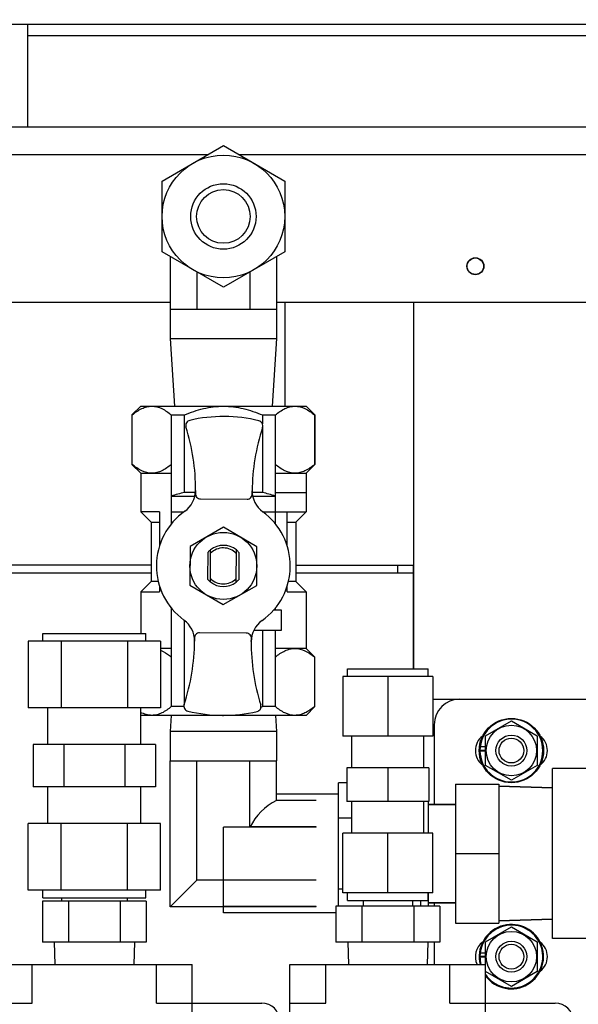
# Model space of a CAD drawing. Header units: millimetres. Extents: x 0 to 4195, y 0 to 2965.
# Tile 9 of 27: x 418 to 527, y 2134 to 2325. Entities that reach past the tile are written whole.
import ezdxf

# ---------------------------------------------------------------- set-up
doc = ezdxf.new("R2010")
doc.units = ezdxf.units.MM
doc.header["$LTSCALE"] = 231.275
doc.layers.get('0').update_dxf_attribs({"linetype": 'CONTINUOUS'})
for name, color, linetype in [('02___PRT_ALL_AXES', 7, 'CONTINUOUS'), ('3_DATUM_AXES', 7, 'CONTINUOUS'), ('7_ALL_FEATURES', 7, 'CONTINUOUS'), ('_1310', 7, 'CONTINUOUS'), ('_1540', 7, 'CONTINUOUS'), ('_2720', 7, 'CONTINUOUS'), ('ALL_AXIS', 7, 'CONTINUOUS'), ('ALL_FEATURE', 7, 'CONTINUOUS')]:
    doc.layers.add(name, color=color, linetype=linetype)

msp = doc.modelspace()

# ---------------------------------------------------------------- linework, layer by layer
at = {"color": 6, "linetype": 'Continuous'}
for p, q in [((341.9143, 2324.269), (3089.6143, 2324.269)), ((419.6143, 2324.269), (419.6143, 2304.269)), ((1259.6143, 2304.269), (379.6143, 2304.269)), ((391.9143, 2298.969), (454.7082, 2298.969)), ((460.6404, 2298.969), (992.6143, 2298.969))]:
    msp.add_line(p, q, dxfattribs=at)
at = {"color": 7, "linetype": 'Continuous'}
for p, q in [((719.6143, 2321.969), (419.6143, 2321.969)), ((445.7643, 2293.8052), (457.6743, 2300.6814)), ((457.6743, 2300.6814), (469.5843, 2293.8052)), ((445.7643, 2280.0527), (445.7643, 2293.8052)), ((469.5843, 2293.8052), (469.5843, 2280.0527)), ((457.6743, 2273.1765), (445.7643, 2280.0527)), ((469.5843, 2280.0527), (457.6743, 2273.1765)), ((447.3558, 2279.1339), (447.3558, 2268.899)), ((467.9928, 2279.1339), (467.9928, 2268.899)), ((452.5151, 2276.1552), (452.5151, 2268.899)), ((462.8336, 2276.1552), (462.8336, 2268.899)), ((411.9143, 2270.269), (447.3558, 2270.269)), ((467.9928, 2270.269), (533.9043, 2270.269)), ((469.6143, 2270.269), (469.6143, 2250.099)), ((494.6143, 2270.269), (494.6143, 2199.119)), ((452.5151, 2268.899), (447.3558, 2268.899)), ((467.9928, 2268.899), (462.8336, 2268.899)), ((443.6243, 2219.269), (379.6143, 2219.269)), ((471.7243, 2219.269), (494.5143, 2219.269)), ((491.5143, 2219.269), (491.5143, 2217.669)), ((494.5143, 2219.269), (494.5143, 2217.669)), ((419.7856, 2204.469), (419.7856, 2191.545)), ((445.443, 2204.469), (419.7856, 2204.469)), ((426.2, 2204.469), (426.2, 2191.545)), ((439.0287, 2204.469), (439.0287, 2191.545)), ((445.443, 2204.469), (445.443, 2191.545)), ((480.8843, 2197.619), (480.8843, 2186.081)), ((498.3443, 2197.619), (480.8843, 2197.619)), ((489.6143, 2197.619), (489.6143, 2186.081)), ((498.3443, 2197.619), (498.3443, 2186.081)), ((503.6143, 2193.269), (538.6143, 2193.269)), ((445.443, 2191.545), (419.7856, 2191.545)), ((498.6143, 2188.269), (498.6143, 2172.794)), ((420.7036, 2184.429), (420.7036, 2176.209)), ((444.5251, 2184.429), (420.7036, 2184.429)), ((426.659, 2184.429), (426.659, 2176.209)), ((438.5697, 2184.429), (438.5697, 2176.209)), ((444.5251, 2184.429), (444.5251, 2176.209)), ((498.3443, 2186.081), (480.8843, 2186.081)), ((507.5147, 2183.333), (508.6143, 2183.333)), ((507.5147, 2183.2049), (508.6143, 2183.2049)), ((507.5623, 2184.0325), (508.6143, 2184.0325)), ((447.3558, 2152.9505), (447.3558, 2181.299)), ((447.3558, 2181.299), (452.5151, 2181.299)), ((452.5151, 2158.1097), (452.5151, 2181.299)), ((462.8336, 2168.4282), (462.8336, 2181.299)), ((462.8336, 2181.299), (467.9928, 2181.299)), ((467.9928, 2173.5875), (467.9928, 2181.299)), ((481.6793, 2179.889), (481.6793, 2173.399)), ((497.5493, 2179.889), (481.6793, 2179.889)), ((489.6143, 2179.889), (489.6143, 2173.399)), ((497.5493, 2179.889), (497.5493, 2173.399)), ((480.0443, 2153.069), (480.0443, 2177.0214)), ((481.6793, 2177.0214), (480.0443, 2177.0214)), ((444.5251, 2176.209), (420.7036, 2176.209)), ((480.0443, 2174.794), (467.9928, 2174.794)), ((467.9671, 2173.5618), (467.9928, 2173.5875)), ((475.7043, 2173.5618), (467.9671, 2173.5618)), ((475.7043, 2173.5875), (467.9928, 2173.5875)), ((475.7043, 2173.5618), (475.7043, 2173.5875)), ((497.5493, 2173.399), (481.6793, 2173.399)), ((419.7856, 2156.169), (419.7856, 2169.093)), ((445.443, 2169.093), (419.7856, 2169.093)), ((426.2, 2156.169), (426.2, 2169.093)), ((439.0287, 2156.169), (439.0287, 2169.093)), ((445.443, 2156.169), (445.443, 2169.093)), ((482.6143, 2170.1452), (480.0443, 2170.1452)), ((457.6743, 2158.1353), (457.6743, 2168.4026)), ((475.7043, 2168.4026), (457.6743, 2168.4026)), ((462.8336, 2168.4282), (462.8593, 2168.4539)), ((475.7043, 2168.4282), (462.8336, 2168.4282)), ((475.7043, 2168.4539), (462.8593, 2168.4539)), ((475.7043, 2168.4026), (475.7043, 2168.4539)), ((480.8843, 2155.669), (480.8843, 2167.207)), ((498.3443, 2167.207), (480.8843, 2167.207)), ((489.6143, 2155.669), (489.6143, 2167.207)), ((498.3443, 2155.669), (498.3443, 2167.207)), ((447.3558, 2152.9505), (452.5151, 2158.1097)), ((475.7043, 2158.1097), (452.5151, 2158.1097)), ((475.7043, 2158.1353), (457.6743, 2158.1353)), ((457.6743, 2152.9761), (457.6743, 2158.084)), ((475.7043, 2158.084), (457.6743, 2158.084)), ((475.7043, 2158.084), (475.7043, 2158.1353)), ((445.443, 2156.169), (419.7856, 2156.169)), ((480.8843, 2156.3927), (480.0443, 2156.3927)), ((498.3443, 2155.669), (480.8843, 2155.669)), ((496.0443, 2153.069), (496.0443, 2154.169)), ((498.6143, 2153.744), (498.6143, 2153.069)), ((475.7043, 2152.9505), (447.3558, 2152.9505)), ((475.7043, 2152.9761), (457.6743, 2152.9761)), ((457.6743, 2151.744), (457.6743, 2152.9505)), ((475.7043, 2152.9505), (475.7043, 2152.9761)), ((479.5338, 2151.744), (457.6743, 2151.744)), ((498.6143, 2146.069), (498.6143, 2141.769)), ((507.5147, 2143.333), (508.6143, 2143.333)), ((507.5147, 2143.2049), (508.6143, 2143.2049)), ((507.5623, 2144.0325), (508.6143, 2144.0325)), ((413.6143, 2141.769), (451.6143, 2141.769)), ((420.5624, 2134.269), (420.5624, 2141.769)), ((444.6663, 2134.269), (444.6663, 2141.769)), ((451.6143, 2124.269), (451.6143, 2141.769)), ((470.6143, 2054.269), (470.6143, 2141.769)), ((470.6143, 2141.769), (508.6143, 2141.769)), ((477.5624, 2134.269), (477.5624, 2141.769)), ((501.6663, 2134.269), (501.6663, 2141.769)), ((508.6143, 2124.269), (508.6143, 2141.769)), ((413.6143, 2134.269), (420.5624, 2134.269)), ((444.6663, 2134.269), (465.1143, 2134.269)), ((470.6143, 2134.269), (477.5624, 2134.269)), ((501.6663, 2134.269), (522.1143, 2134.269))]:
    msp.add_line(p, q, dxfattribs=at)
at = {"color": 3, "linetype": 'Continuous'}
for p, q in [((443.6243, 2217.669), (379.6143, 2217.669)), ((494.5143, 2217.669), (471.7243, 2217.669)), ((494.5143, 2217.669), (494.5143, 2199.119)), ((498.3443, 2193.269), (503.6143, 2193.269))]:
    msp.add_line(p, q, dxfattribs=at)
at = {"color": 7, "linetype": 'Continuous'}
msp.add_circle((506.6143, 2277.269), 1.65, dxfattribs=at)
at = {"color": 6, "linetype": 'Continuous'}
msp.add_circle((506.6143, 2277.269), 1.6, dxfattribs=at)
at = {"color": 7, "linetype": 'Continuous'}
for centre, radius, start, end in [((503.6143, 2188.269), 5, 90, 180), ((513.6143, 2183.269), 6.1, 180.601485, 179.398515), ((513.6143, 2143.269), 6.1, 214.769838, 179.398515), ((513.6143, 2143.269), 6.1, 180.601485, 194.260896), ((465.1143, 2130.769), 3.5, 0, 90), ((522.1143, 2130.769), 3.5, 0, 90)]:
    msp.add_arc(centre, radius, start, end, dxfattribs=at)
msp.add_ellipse((677.13, 2151.3037), major_axis=(440.8481, 0), ratio=0.53524075, dxfattribs=at)
msp.add_ellipse((473.1521, 2163.269), major_axis=(0, 11.525), ratio=1, start_param=0.46663726, end_param=1.10415907, dxfattribs=at)
at = {"layer": '02___PRT_ALL_AXES', "color": 7, "linetype": 'Continuous'}
for p, q in [((422.6153, 2204.469), (422.6153, 2205.969)), ((422.6154, 2205.969), (442.6132, 2205.969)), ((442.6133, 2204.469), (442.6133, 2205.969)), ((481.7573, 2197.619), (481.7573, 2199.119)), ((481.7573, 2199.119), (497.4713, 2199.119)), ((497.4713, 2197.619), (497.4713, 2199.119)), ((423.6143, 2184.429), (423.6143, 2191.545)), ((441.6143, 2184.429), (441.6143, 2191.545)), ((482.6143, 2179.889), (482.6143, 2186.081)), ((496.6143, 2179.889), (496.6143, 2186.081)), ((530.1143, 2179.769), (521.6143, 2179.769)), ((521.6143, 2146.7692), (521.6143, 2179.7688)), ((423.6143, 2169.093), (423.6143, 2176.209)), ((441.6143, 2169.093), (441.6143, 2176.209)), ((511.1443, 2176.335), (521.6143, 2176.0078)), ((482.6143, 2167.207), (482.6143, 2173.399)), ((496.6143, 2167.207), (496.6143, 2173.399)), ((497.5443, 2172.794), (502.7443, 2172.794)), ((422.6153, 2154.669), (422.6153, 2156.169)), ((442.6133, 2154.669), (442.6133, 2156.169)), ((481.7573, 2154.169), (481.7573, 2155.669)), ((497.4713, 2154.169), (497.4713, 2155.669)), ((422.6154, 2154.669), (442.6132, 2154.669)), ((426.2643, 2154.669), (426.2643, 2154.069)), ((438.9643, 2154.669), (438.9643, 2154.069)), ((481.7573, 2154.169), (497.4713, 2154.169)), ((484.8493, 2154.169), (484.8493, 2153.069)), ((494.3793, 2154.169), (494.3793, 2153.069)), ((497.5443, 2153.744), (502.7443, 2153.744)), ((511.1443, 2150.2029), (521.6143, 2150.5301)), ((424.8322, 2146.069), (424.9666, 2141.769)), ((440.3964, 2146.069), (440.262, 2141.769)), ((481.8322, 2146.069), (481.9666, 2141.769)), ((497.3964, 2146.069), (497.262, 2141.769)), ((530.1143, 2146.769), (521.6143, 2146.769))]:
    msp.add_line(p, q, dxfattribs=at)
for centre in [(513.6143, 2183.269), (513.6143, 2143.269)]:
    msp.add_circle(centre, 2.4, dxfattribs=at)
for centre, start, end in [((510.1143, 2183.269), 126.664672, 233.335328), ((517.1143, 2183.269), 306.664672, 53.335328), ((510.1143, 2143.269), 126.664672, 205.479835), ((517.1143, 2143.269), 306.664672, 53.335328)]:
    msp.add_arc(centre, 3.5, start, end, dxfattribs=at)
at = {"layer": '3_DATUM_AXES', "color": 7, "linetype": 'Continuous'}
for p, q in [((447.3558, 2268.899), (447.3558, 2263.259)), ((462.8336, 2268.899), (452.5151, 2268.899)), ((467.9928, 2268.899), (467.9928, 2263.259)), ((447.3558, 2263.259), (448.1769, 2250.099)), ((447.3558, 2263.259), (467.9928, 2263.259)), ((467.9928, 2263.259), (467.1718, 2250.099)), ((447.553, 2190.099), (447.3558, 2186.939)), ((467.7957, 2190.099), (467.9928, 2186.939)), ((447.3558, 2186.939), (447.3558, 2181.299)), ((467.9928, 2186.939), (447.3558, 2186.939)), ((467.9928, 2186.939), (467.9928, 2181.299)), ((452.5151, 2181.299), (462.8336, 2181.299))]:
    msp.add_line(p, q, dxfattribs=at)
at = {"layer": '7_ALL_FEATURES', "color": 7, "linetype": 'Continuous'}
for p, q in [((502.7443, 2176.764), (502.7443, 2149.774)), ((502.7443, 2176.764), (511.1443, 2176.764)), ((511.1443, 2176.764), (511.1443, 2149.774)), ((521.6143, 2176.0078), (511.1443, 2176.335)), ((502.7443, 2172.794), (497.5443, 2172.794)), ((502.7443, 2163.269), (511.1443, 2163.269)), ((422.5338, 2154.069), (422.5338, 2146.069)), ((442.6949, 2154.069), (422.5338, 2154.069)), ((427.5741, 2154.069), (427.5741, 2146.069)), ((437.6546, 2154.069), (437.6546, 2146.069)), ((442.6949, 2154.069), (442.6949, 2146.069)), ((502.7443, 2153.744), (497.5443, 2153.744)), ((479.5338, 2153.069), (479.5338, 2146.069)), ((499.6949, 2153.069), (479.5338, 2153.069)), ((484.5741, 2153.069), (484.5741, 2146.069)), ((494.6546, 2153.069), (494.6546, 2146.069)), ((499.6949, 2153.069), (499.6949, 2146.069)), ((521.6143, 2150.5301), (511.1443, 2150.2029)), ((502.7443, 2149.774), (511.1443, 2149.774)), ((442.6949, 2146.069), (422.5338, 2146.069)), ((499.6949, 2146.069), (479.5338, 2146.069))]:
    msp.add_line(p, q, dxfattribs=at)
for radius in [6.35, 5.205]:
    msp.add_circle((457.6743, 2286.929), radius, dxfattribs=at)
at = {"layer": '_1310', "color": 7, "linetype": 'Continuous'}
for p, q in [((455.1542, 2215.9926), (455.1945, 2222.2375)), ((460.1541, 2215.9604), (460.1944, 2222.2053))]:
    msp.add_line(p, q, dxfattribs=at)
for radius, start, end in [(3.5, 44.046043, 135.215426), (4, 50.948547, 128.312922), (4, 230.948547, 308.312922), (3.5, 224.046043, 315.215426)]:
    msp.add_arc((457.6743, 2219.099), radius, start, end, dxfattribs=at)
at = {"layer": '_1540', "color": 7, "linetype": 'Continuous'}
for p, q in [((452.2687, 2233.7543), (452.2385, 2233.2377)), ((453.2261, 2232.1279), (462.2902, 2232.0695)), ((463.2919, 2233.1664), (463.2684, 2233.6834)), ((457.7227, 2226.6044), (451.1986, 2222.8936)), ((464.1984, 2222.8098), (457.7227, 2226.6044)), ((451.1986, 2222.8936), (451.1503, 2215.3882)), ((464.15, 2215.3044), (464.1984, 2222.8098)), ((454.6573, 2216.4726), (454.6914, 2221.764)), ((460.6913, 2221.7253), (460.6572, 2216.4339)), ((451.1503, 2215.3882), (457.6259, 2211.5936)), ((457.6259, 2211.5936), (464.15, 2215.3044)), ((462.1226, 2206.07), (453.0585, 2206.1284)), ((452.0568, 2205.0315), (452.0802, 2204.5145)), ((463.08, 2204.4436), (463.1101, 2204.9603))]:
    msp.add_line(p, q, dxfattribs=at)
msp.add_circle((457.6743, 2219.099), 6.5, dxfattribs=at)
for centre, radius, start, end in [((451.3603, 2246.3778), 1, 103.032358, 197.553833), ((457.6743, 2219.099), 29, 76.229114, 103.032358), ((412.2695, 2234.0121), 40, 359.630735, 17.553833), ((503.2676, 2233.4256), 40, 161.707641, 179.63074), ((464.3394, 2246.2941), 1, 341.707641, 76.229114), ((447.2688, 2233.7865), 5, 305.316069, 359.630735), ((453.2325, 2233.1279), 1, 173.697745, 269.630735), ((462.2966, 2233.0695), 1, 269.630735, 5.563725), ((468.2683, 2233.6512), 5, 179.63074, 233.9454), ((457.6743, 2219.099), 13, 125.316069, 233.9454), ((457.6743, 2219.099), 13, 305.316069, 53.9454), ((457.6743, 2219.099), 4, 128.468883, 138.221112), ((457.6743, 2219.099), 4, 41.040357, 50.792608), ((457.6743, 2219.099), 4, 221.040357, 230.792608), ((457.6743, 2219.099), 4, 308.468883, 318.221112), ((447.0803, 2204.5467), 5, 359.630735, 53.9454), ((468.0799, 2204.4114), 5, 125.316069, 179.630729), ((453.052, 2205.1285), 1, 89.630735, 185.563725), ((462.1161, 2205.07), 1, 353.697745, 89.630735), ((412.081, 2204.7723), 40, 341.707636, 359.630735), ((503.0792, 2204.1858), 40, 179.630729, 197.553829), ((451.0092, 2191.9038), 1, 161.707636, 256.229112), ((463.9884, 2191.8202), 1, 283.032355, 17.553829), ((457.6743, 2219.099), 29, 256.229112, 283.032355)]:
    msp.add_arc(centre, radius, start, end, dxfattribs=at)
at = {"layer": '_2720', "color": 7, "linetype": 'Continuous'}
for p, q in [((441.6243, 2250.099), (439.9243, 2248.399)), ((441.6243, 2250.099), (473.7243, 2250.099)), ((473.7243, 2250.099), (475.4243, 2248.399)), ((439.9243, 2248.399), (439.9243, 2238.799)), ((439.9243, 2248.399), (439.9845, 2248.399)), ((439.9845, 2238.799), (439.9845, 2248.399)), ((447.5647, 2248.399), (447.5647, 2227.2241)), ((447.5647, 2248.399), (450.0941, 2248.399)), ((450.0941, 2233.349), (450.0941, 2248.399)), ((465.2546, 2248.399), (465.2546, 2246.6741)), ((465.2546, 2248.399), (467.7839, 2248.399)), ((467.7839, 2227.2154), (467.7839, 2248.399)), ((475.3641, 2248.399), (475.3641, 2238.799)), ((475.3641, 2248.399), (475.4243, 2248.399)), ((475.4243, 2248.399), (475.4243, 2238.799)), ((465.2546, 2245.8547), (465.2546, 2233.349)), ((441.6243, 2237.099), (439.9243, 2238.799)), ((439.9845, 2238.799), (439.9243, 2238.799)), ((475.4243, 2238.799), (473.7243, 2237.099)), ((475.4243, 2238.799), (475.3641, 2238.799)), ((441.6243, 2237.099), (441.6243, 2229.599)), ((441.6243, 2237.099), (447.5647, 2237.099)), ((467.7839, 2237.099), (473.7243, 2237.099)), ((473.7243, 2237.099), (473.7243, 2229.599)), ((447.5647, 2232.666), (452.1372, 2232.666)), ((452.245, 2233.349), (450.0941, 2233.349)), ((465.2546, 2233.349), (463.2836, 2233.349)), ((463.3681, 2232.666), (467.7839, 2232.666)), ((467.7839, 2233.349), (473.7243, 2233.349)), ((441.6243, 2229.599), (443.6243, 2227.599)), ((445.2744, 2229.599), (441.6243, 2229.599)), ((445.2744, 2229.599), (445.2744, 2222.9372)), ((447.5647, 2229.599), (450.0301, 2229.599)), ((465.3371, 2229.599), (473.7243, 2229.599)), ((470.0742, 2222.9835), (470.0742, 2229.599)), ((473.7243, 2229.599), (471.7243, 2227.599)), ((443.6243, 2227.599), (443.6243, 2216.099)), ((443.6243, 2227.599), (445.2744, 2227.599)), ((470.0742, 2227.599), (471.7243, 2227.599)), ((471.7243, 2227.599), (471.7243, 2216.099)), ((443.6243, 2216.099), (441.6243, 2214.099)), ((445.0668, 2216.099), (443.6243, 2216.099)), ((445.2744, 2215.2145), (445.2744, 2214.099)), ((470.0742, 2214.099), (470.0742, 2215.2607)), ((471.7243, 2216.099), (470.2824, 2216.099)), ((471.7243, 2216.099), (473.7243, 2214.099)), ((441.6243, 2214.099), (441.6243, 2205.969)), ((441.6243, 2214.099), (445.2744, 2214.099)), ((470.0742, 2214.099), (473.7243, 2214.099)), ((473.7243, 2214.099), (473.7243, 2203.099)), ((447.5647, 2210.9826), (447.5647, 2191.799)), ((467.4569, 2210.599), (468.9291, 2210.599)), ((467.7839, 2210.599), (467.7839, 2210.9738)), ((468.9291, 2210.599), (468.9291, 2206.599)), ((450.0941, 2192.3432), (450.0941, 2208.5271)), ((468.9291, 2206.599), (463.5862, 2206.599)), ((465.2546, 2206.599), (465.2546, 2191.799)), ((467.7839, 2191.799), (467.7839, 2206.599)), ((447.5647, 2203.099), (445.443, 2203.099)), ((473.7243, 2203.099), (467.7839, 2203.099)), ((473.7243, 2203.099), (475.4243, 2201.399)), ((475.3641, 2201.399), (475.3641, 2191.799)), ((475.3641, 2201.399), (475.4243, 2201.399)), ((475.4243, 2191.799), (475.4243, 2201.399)), ((473.7243, 2190.099), (441.6243, 2190.099)), ((450.0241, 2191.799), (447.5647, 2191.799)), ((465.0302, 2191.7043), (464.9748, 2191.6813)), ((467.7839, 2191.799), (465.2546, 2191.799)), ((475.4243, 2191.799), (473.7243, 2190.099)), ((475.4243, 2191.799), (475.3641, 2191.799))]:
    msp.add_line(p, q, dxfattribs=at)
for centre, radius, start, end in [((459.2534, 2194.4018), 40.0097, 103.233901, 106.986436), ((456.3156, 2195.2177), 39.165, 72.973082, 76.806581), ((457.6743, 2205.9901), 15.8911, 269.732557, 269.999951), ((454.4205, 2217.1667), 27.5844, 292.620663, 293.12638)]:
    msp.add_arc(centre, radius, start, end, dxfattribs=at)
for points, knots in [([(439.9845, 2248.399), (440.5493, 2248.8814), (441.4444, 2249.524), (442.7764, 2250.0149), (443.447, 2250.099), (443.7746, 2250.099)], [0, 0, 0, 0, 0.52646232, 0.76782177, 1, 1, 1, 1]), ([(443.7746, 2250.099), (444.4386, 2250.099), (445.8495, 2249.7177), (446.9999, 2248.8814), (447.5647, 2248.399)], [0, 0, 0, 0, 0.47200037, 1, 1, 1, 1]), ([(450.0941, 2248.399), (451.2915, 2248.9103), (453.7628, 2249.7702), (456.3733, 2250.099), (457.6743, 2250.099)], [0, 0, 0, 0, 0.50020269, 1, 1, 1, 1]), ([(457.6743, 2250.099), (458.9753, 2250.099), (461.5858, 2249.7702), (464.0571, 2248.9103), (465.2546, 2248.399)], [0, 0, 0, 0, 0.49979539, 1, 1, 1, 1]), ([(467.7839, 2248.399), (468.3487, 2248.8814), (469.2438, 2249.524), (470.5759, 2250.0149), (471.2465, 2250.099), (471.574, 2250.099)], [0, 0, 0, 0, 0.52646232, 0.76782177, 1, 1, 1, 1]), ([(471.574, 2250.099), (472.238, 2250.099), (473.6489, 2249.7177), (474.7994, 2248.8814), (475.3641, 2248.399)], [0, 0, 0, 0, 0.47200037, 1, 1, 1, 1]), ([(443.7746, 2237.099), (443.1106, 2237.099), (441.6998, 2237.4802), (440.5493, 2238.3166), (439.9845, 2238.799)], [0, 0, 0, 0, 0.47200037, 1, 1, 1, 1]), ([(447.5647, 2238.799), (446.9999, 2238.3166), (446.1048, 2237.6739), (444.7728, 2237.1831), (444.1022, 2237.099), (443.7746, 2237.099)], [0, 0, 0, 0, 0.52646232, 0.76782177, 1, 1, 1, 1]), ([(471.574, 2237.099), (470.91, 2237.099), (469.4992, 2237.4802), (468.3487, 2238.3166), (467.7839, 2238.799)], [0, 0, 0, 0, 0.47200037, 1, 1, 1, 1]), ([(475.3641, 2238.799), (474.7993, 2238.3166), (473.9042, 2237.6739), (472.5722, 2237.1831), (471.9016, 2237.099), (471.574, 2237.099)], [0, 0, 0, 0, 0.52646232, 0.76782177, 1, 1, 1, 1]), ([(445.4448, 2202.755), (445.6298, 2202.6797), (446.391, 2202.3184), (447.0772, 2201.8154), (447.5647, 2201.399)], [0, 0, 0, 0, 0.23759977, 1, 1, 1, 1]), ([(467.7839, 2201.399), (468.3487, 2201.8814), (469.2438, 2202.524), (470.5759, 2203.0149), (471.2465, 2203.099), (471.574, 2203.099)], [0, 0, 0, 0, 0.52646232, 0.76782177, 1, 1, 1, 1]), ([(471.574, 2203.099), (472.238, 2203.099), (473.6489, 2202.7177), (474.7994, 2201.8814), (475.3641, 2201.399)], [0, 0, 0, 0, 0.47200037, 1, 1, 1, 1]), ([(443.7746, 2190.099), (443.4078, 2190.099), (442.6535, 2190.2058), (441.9527, 2190.4942), (441.6117, 2190.6717)], [0, 0, 0, 0, 0.48825844, 1, 1, 1, 1]), ([(447.5647, 2191.799), (446.9999, 2191.3166), (446.1048, 2190.6739), (444.7728, 2190.1831), (444.1022, 2190.099), (443.7746, 2190.099)], [0, 0, 0, 0, 0.52646232, 0.76782177, 1, 1, 1, 1]), ([(471.574, 2190.099), (470.91, 2190.099), (469.4992, 2190.4802), (468.3487, 2191.3166), (467.7839, 2191.799)], [0, 0, 0, 0, 0.47200037, 1, 1, 1, 1]), ([(475.3641, 2191.799), (474.7993, 2191.3166), (473.9042, 2190.6739), (472.5722, 2190.1831), (471.9016, 2190.099), (471.574, 2190.099)], [0, 0, 0, 0, 0.52646232, 0.76782177, 1, 1, 1, 1])]:
    msp.add_open_spline(points, degree=3, knots=knots, dxfattribs=at)
at = {"layer": 'ALL_AXIS', "color": 7, "linetype": 'Continuous'}
for p, q in [((497.5443, 2167.207), (497.5443, 2173.399)), ((497.5443, 2153.069), (497.5443, 2155.669))]:
    msp.add_line(p, q, dxfattribs=at)
for centre, radius in [((457.6743, 2286.929), 11.91), ((513.6143, 2183.269), 6.25), ((513.6143, 2183.269), 3), ((513.6143, 2143.269), 3)]:
    msp.add_circle(centre, radius, dxfattribs=at)
msp.add_arc((513.6143, 2143.269), 6.25, 216.802728, 193.895828, dxfattribs=at)
at = {"layer": 'ALL_FEATURE', "color": 7, "linetype": 'Continuous'}
for p, q in [((508.6143, 2186.1557), (513.6143, 2189.0425)), ((513.6143, 2189.0425), (518.6143, 2186.1557)), ((508.6143, 2180.3822), (508.6143, 2186.1557)), ((518.6143, 2186.1557), (518.6143, 2180.3822)), ((513.6143, 2177.4955), (508.6143, 2180.3822)), ((518.6143, 2180.3822), (513.6143, 2177.4955)), ((508.6143, 2146.1557), (513.6143, 2149.0425)), ((513.6143, 2149.0425), (518.6143, 2146.1557)), ((508.6143, 2141.769), (508.6143, 2146.1557)), ((518.6143, 2146.1557), (518.6143, 2140.3822)), ((513.6143, 2137.4955), (508.6143, 2140.3822)), ((518.6143, 2140.3822), (513.6143, 2137.4955))]:
    msp.add_line(p, q, dxfattribs=at)
for centre in [(513.6143, 2183.269), (513.6143, 2143.269)]:
    msp.add_circle(centre, 4.9, dxfattribs=at)

doc.saveas('drawing.dxf')
